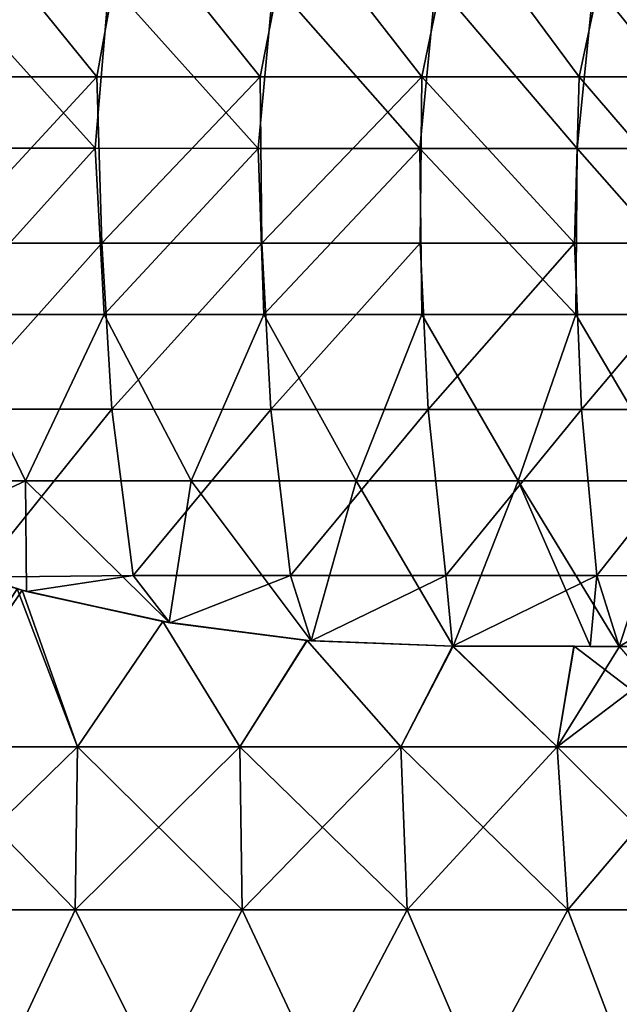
# Model space of a CAD drawing. Header units: millimetres. Extents: x -71 to 126, y -35 to 75.
# Tile 104 of 178: x -3 to 8, y 35 to 53. Entities that reach past the tile are written whole.
import ezdxf

# ---------------------------------------------------------------- set-up
doc = ezdxf.new("R2010")
doc.units = ezdxf.units.MM
doc.header["$LTSCALE"] = 52.536866
for name, color, linetype in [('180', 7, 'CONTINUOUS'), ('187', 7, 'CONTINUOUS'), ('438', 7, 'CONTINUOUS'), ('439', 7, 'CONTINUOUS'), ('440', 7, 'CONTINUOUS'), ('55', 7, 'CONTINUOUS'), ('57', 7, 'CONTINUOUS')]:
    doc.layers.add(name, color=color, linetype=linetype)

msp = doc.modelspace()

# ---------------------------------------------------------------- linework, layer by layer
at = {"layer": '180', "linetype": 'Continuous'}
for points in [[(-1.149, 50.823, 23.224), (-3.844, 53.826, 22.933), (-4.075, 50.823, 22.892), (-1.149, 50.823, 23.224)], [(-0.894, 53.826, 23.236), (-3.844, 53.826, 22.933), (-1.149, 50.823, 23.224), (-0.894, 53.826, 23.236)], [(1.796, 50.822, 23.184), (-0.894, 53.826, 23.236), (-1.149, 50.823, 23.224), (1.796, 50.822, 23.184)], [(2.072, 53.825, 23.161), (-0.894, 53.826, 23.236), (1.796, 50.822, 23.184), (2.072, 53.825, 23.161)], [(4.712, 50.822, 22.771), (2.072, 53.825, 23.161), (1.796, 50.822, 23.184), (4.712, 50.822, 22.771)], [(5.003, 53.825, 22.709), (2.072, 53.825, 23.161), (4.712, 50.822, 22.771), (5.003, 53.825, 22.709)], [(7.552, 50.822, 21.993), (5.003, 53.825, 22.709), (4.712, 50.822, 22.771), (7.552, 50.822, 21.993)], [(7.854, 53.825, 21.888), (5.003, 53.825, 22.709), (7.552, 50.822, 21.993), (7.854, 53.825, 21.888)], [(10.272, 50.822, 20.863), (7.854, 53.825, 21.888), (7.552, 50.822, 21.993), (10.272, 50.822, 20.863)], [(10.576, 53.825, 20.71), (7.854, 53.825, 21.888), (10.272, 50.822, 20.863), (10.576, 53.825, 20.71)], [(-1.149, 50.823, 23.224), (-4.075, 50.823, 22.892), (-3.855, 47.82, 22.93), (-1.149, 50.823, 23.224)], [(-0.987, 47.82, 23.232), (-1.149, 50.823, 23.224), (-3.855, 47.82, 22.93), (-0.987, 47.82, 23.232)], [(1.796, 50.822, 23.184), (-1.149, 50.823, 23.224), (-0.987, 47.82, 23.232), (1.796, 50.822, 23.184)], [(1.896, 47.819, 23.176), (1.796, 50.822, 23.184), (-0.987, 47.82, 23.232), (1.896, 47.819, 23.176)], [(4.712, 50.822, 22.771), (1.796, 50.822, 23.184), (1.896, 47.819, 23.176), (4.712, 50.822, 22.771)], [(4.75, 47.819, 22.763), (4.712, 50.822, 22.771), (1.896, 47.819, 23.176), (4.75, 47.819, 22.763)], [(7.552, 50.822, 21.993), (4.712, 50.822, 22.771), (7.532, 47.819, 22), (7.552, 50.822, 21.993)], [(7.532, 47.819, 22), (4.712, 50.822, 22.771), (4.75, 47.819, 22.763), (7.532, 47.819, 22)], [(10.197, 47.819, 20.899), (7.552, 50.822, 21.993), (7.532, 47.819, 22), (10.197, 47.819, 20.899)], [(10.272, 50.822, 20.863), (7.552, 50.822, 21.993), (10.197, 47.819, 20.899), (10.272, 50.822, 20.863)], [(-3.855, 47.82, 22.93), (-5.359, 44.817, 22.626), (-2.408, 44.817, 23.127), (-3.855, 47.82, 22.93)], [(-0.987, 47.82, 23.232), (-3.855, 47.82, 22.93), (-2.408, 44.817, 23.127), (-0.987, 47.82, 23.232)], [(-0.987, 47.82, 23.232), (-2.408, 44.817, 23.127), (0.583, 44.817, 23.245), (-0.987, 47.82, 23.232)], [(1.896, 47.819, 23.176), (-0.987, 47.82, 23.232), (0.583, 44.817, 23.245), (1.896, 47.819, 23.176)], [(1.896, 47.819, 23.176), (0.583, 44.817, 23.245), (3.564, 44.816, 22.978), (1.896, 47.819, 23.176)], [(4.75, 47.819, 22.763), (1.896, 47.819, 23.176), (3.564, 44.816, 22.978), (4.75, 47.819, 22.763)], [(4.75, 47.819, 22.763), (3.564, 44.816, 22.978), (6.486, 44.816, 22.33), (4.75, 47.819, 22.763)], [(7.532, 47.819, 22), (4.75, 47.819, 22.763), (6.486, 44.816, 22.33), (7.532, 47.819, 22)], [(7.532, 47.819, 22), (6.486, 44.816, 22.33), (9.301, 44.816, 21.312), (7.532, 47.819, 22)], [(10.197, 47.819, 20.899), (7.532, 47.819, 22), (9.301, 44.816, 21.312), (10.197, 47.819, 20.899)], [(-5.359, 44.817, 22.626), (-4.951, 43.632, 22.72), (-2.408, 44.817, 23.127), (-5.359, 44.817, 22.626)], [(-4.951, 43.632, 22.72), (-2.388, 42.821, 23.129), (-2.408, 44.817, 23.127), (-4.951, 43.632, 22.72)], [(-2.388, 42.821, 23.129), (0.186, 42.257, 23.251), (-2.408, 44.817, 23.127), (-2.388, 42.821, 23.129)], [(-2.408, 44.817, 23.127), (0.186, 42.257, 23.251), (0.583, 44.817, 23.245), (-2.408, 44.817, 23.127)], [(0.186, 42.257, 23.251), (2.754, 41.925, 23.089), (0.583, 44.817, 23.245), (0.186, 42.257, 23.251)], [(0.583, 44.817, 23.245), (2.754, 41.925, 23.089), (3.564, 44.816, 22.978), (0.583, 44.817, 23.245)], [(2.754, 41.925, 23.089), (5.313, 41.829, 22.636), (3.564, 44.816, 22.978), (2.754, 41.925, 23.089)], [(3.564, 44.816, 22.978), (5.313, 41.829, 22.636), (6.486, 44.816, 22.33), (3.564, 44.816, 22.978)], [(5.313, 41.829, 22.636), (7.793, 41.828, 21.908), (6.486, 44.816, 22.33), (5.313, 41.829, 22.636)], [(7.793, 41.828, 21.908), (8.313, 41.828, 21.716), (6.486, 44.816, 22.33), (7.793, 41.828, 21.908)], [(6.486, 44.816, 22.33), (8.313, 41.828, 21.716), (9.301, 44.816, 21.312), (6.486, 44.816, 22.33)], [(8.313, 41.828, 21.716), (10.18, 41.828, 20.906), (9.301, 44.816, 21.312), (8.313, 41.828, 21.716)]]:
    msp.add_3dface(points, dxfattribs=at)
at = {"layer": '187', "linetype": 'Continuous'}
for points in [[(-1.118, 52.115, -23.22), (-4.048, 52.115, -22.891), (-3.557, 55.118, -22.972), (-1.118, 52.115, -23.22)], [(-0.575, 55.118, -23.239), (-1.118, 52.115, -23.22), (-3.557, 55.118, -22.972), (-0.575, 55.118, -23.239)], [(1.829, 52.115, -23.175), (-1.118, 52.115, -23.22), (-0.575, 55.118, -23.239), (1.829, 52.115, -23.175)], [(2.416, 55.117, -23.121), (1.829, 52.115, -23.175), (-0.575, 55.118, -23.239), (2.416, 55.117, -23.121)], [(4.748, 52.114, -22.758), (1.829, 52.115, -23.175), (2.416, 55.117, -23.121), (4.748, 52.114, -22.758)], [(5.367, 55.117, -22.62), (4.748, 52.114, -22.758), (2.416, 55.117, -23.121), (5.367, 55.117, -22.62)], [(7.59, 52.114, -21.974), (4.748, 52.114, -22.758), (5.367, 55.117, -22.62), (7.59, 52.114, -21.974)], [(8.229, 55.117, -21.743), (7.59, 52.114, -21.974), (5.367, 55.117, -22.62), (8.229, 55.117, -21.743)], [(10.31, 52.113, -20.837), (7.59, 52.114, -21.974), (8.229, 55.117, -21.743), (10.31, 52.113, -20.837)], [(10.955, 55.116, -20.506), (10.31, 52.113, -20.837), (8.229, 55.117, -21.743), (10.955, 55.116, -20.506)], [(-1.118, 52.115, -23.22), (-3.895, 49.112, -22.918), (-4.048, 52.115, -22.891), (-1.118, 52.115, -23.22)], [(-1.025, 49.112, -23.224), (-3.895, 49.112, -22.918), (-1.118, 52.115, -23.22), (-1.025, 49.112, -23.224)], [(1.829, 52.115, -23.175), (-1.025, 49.112, -23.224), (-1.118, 52.115, -23.22), (1.829, 52.115, -23.175)], [(1.861, 49.111, -23.173), (-1.025, 49.112, -23.224), (1.829, 52.115, -23.175), (1.861, 49.111, -23.173)], [(4.748, 52.114, -22.758), (1.861, 49.111, -23.173), (1.829, 52.115, -23.175), (4.748, 52.114, -22.758)], [(4.718, 49.111, -22.764), (1.861, 49.111, -23.173), (4.748, 52.114, -22.758), (4.718, 49.111, -22.764)], [(7.503, 49.111, -22.004), (4.718, 49.111, -22.764), (4.748, 52.114, -22.758), (7.503, 49.111, -22.004)], [(7.59, 52.114, -21.974), (7.503, 49.111, -22.004), (4.748, 52.114, -22.758), (7.59, 52.114, -21.974)], [(10.172, 49.11, -20.906), (7.503, 49.111, -22.004), (7.59, 52.114, -21.974), (10.172, 49.11, -20.906)], [(10.31, 52.113, -20.837), (10.172, 49.11, -20.906), (7.59, 52.114, -21.974), (10.31, 52.113, -20.837)], [(-3.895, 49.112, -22.918), (-1.025, 49.112, -23.224), (-3.708, 46.109, -22.949), (-3.895, 49.112, -22.918)], [(-3.708, 46.109, -22.949), (-1.025, 49.112, -23.224), (-0.849, 46.109, -23.232), (-3.708, 46.109, -22.949)], [(-1.025, 49.112, -23.224), (1.861, 49.111, -23.173), (-0.849, 46.109, -23.232), (-1.025, 49.112, -23.224)], [(-0.849, 46.109, -23.232), (1.861, 49.111, -23.173), (2.023, 46.108, -23.16), (-0.849, 46.109, -23.232)], [(1.861, 49.111, -23.173), (4.718, 49.111, -22.764), (2.023, 46.108, -23.16), (1.861, 49.111, -23.173)], [(2.023, 46.108, -23.16), (4.718, 49.111, -22.764), (4.864, 46.108, -22.734), (2.023, 46.108, -23.16)], [(4.718, 49.111, -22.764), (7.503, 49.111, -22.004), (4.864, 46.108, -22.734), (4.718, 49.111, -22.764)], [(4.864, 46.108, -22.734), (7.503, 49.111, -22.004), (7.631, 46.108, -21.961), (4.864, 46.108, -22.734)], [(7.503, 49.111, -22.004), (10.172, 49.11, -20.906), (7.631, 46.108, -21.961), (7.503, 49.111, -22.004)], [(7.631, 46.108, -21.961), (10.172, 49.11, -20.906), (10.281, 46.107, -20.852), (7.631, 46.108, -21.961)], [(-3.708, 46.109, -22.949), (-0.849, 46.109, -23.232), (-3.293, 43.078, -23.013), (-3.708, 46.109, -22.949)], [(-3.293, 43.078, -23.013), (-0.849, 46.109, -23.232), (-0.464, 43.106, -23.243), (-3.293, 43.078, -23.013)], [(-0.849, 46.109, -23.232), (2.023, 46.108, -23.16), (-0.464, 43.106, -23.243), (-0.849, 46.109, -23.232)], [(-0.464, 43.106, -23.243), (2.023, 46.108, -23.16), (2.377, 43.105, -23.126), (-0.464, 43.106, -23.243)], [(2.023, 46.108, -23.16), (4.864, 46.108, -22.734), (2.377, 43.105, -23.126), (2.023, 46.108, -23.16)], [(2.377, 43.105, -23.126), (4.864, 46.108, -22.734), (5.182, 43.105, -22.664), (2.377, 43.105, -23.126)], [(4.864, 46.108, -22.734), (7.631, 46.108, -21.961), (5.182, 43.105, -22.664), (4.864, 46.108, -22.734)], [(5.182, 43.105, -22.664), (7.631, 46.108, -21.961), (7.91, 43.105, -21.862), (5.182, 43.105, -22.664)], [(7.631, 46.108, -21.961), (10.281, 46.107, -20.852), (7.91, 43.105, -21.862), (7.631, 46.108, -21.961)], [(7.91, 43.105, -21.862), (10.281, 46.107, -20.852), (10.519, 43.104, -20.733), (7.91, 43.105, -21.862)], [(-3.293, 43.078, -23.013), (-0.464, 43.106, -23.243), (-2.382, 42.82, -23.125), (-3.293, 43.078, -23.013)], [(-2.382, 42.82, -23.125), (-0.464, 43.106, -23.243), (0.199, 42.255, -23.247), (-2.382, 42.82, -23.125)], [(-0.464, 43.106, -23.243), (2.377, 43.105, -23.126), (0.199, 42.255, -23.247), (-0.464, 43.106, -23.243)], [(0.199, 42.255, -23.247), (2.377, 43.105, -23.126), (2.751, 41.926, -23.085), (0.199, 42.255, -23.247)], [(2.377, 43.105, -23.126), (5.182, 43.105, -22.664), (2.751, 41.926, -23.085), (2.377, 43.105, -23.126)], [(5.182, 43.105, -22.664), (5.306, 41.829, -22.634), (2.751, 41.926, -23.085), (5.182, 43.105, -22.664)], [(5.182, 43.105, -22.664), (7.91, 43.105, -21.862), (5.306, 41.829, -22.634), (5.182, 43.105, -22.664)], [(5.306, 41.829, -22.634), (7.91, 43.105, -21.862), (7.786, 41.828, -21.906), (5.306, 41.829, -22.634)], [(7.786, 41.828, -21.906), (7.91, 43.105, -21.862), (8.313, 41.828, -21.712), (7.786, 41.828, -21.906)], [(7.91, 43.105, -21.862), (10.519, 43.104, -20.733), (8.313, 41.828, -21.712), (7.91, 43.105, -21.862)], [(8.313, 41.828, -21.712), (10.519, 43.104, -20.733), (10.174, 41.828, -20.904), (8.313, 41.828, -21.712)]]:
    msp.add_3dface(points, dxfattribs=at)
at = {"layer": '438', "linetype": 'Continuous'}
for points in [[(-2.555, 42.866, -20.409), (-3.293, 43.078, -23.013), (-2.382, 42.82, -23.125), (-2.555, 42.866, -20.409)], [(-2.465, 42.842, -20.429), (-2.555, 42.866, -20.409), (-2.382, 42.82, -23.125), (-2.465, 42.842, -20.429)], [(0.073, 42.277, -20.789), (-2.465, 42.842, -20.429), (-2.382, 42.82, -23.125), (0.073, 42.277, -20.789)], [(0.073, 42.277, -20.789), (-2.382, 42.82, -23.125), (0.199, 42.255, -23.247), (0.073, 42.277, -20.789)], [(2.674, 41.932, -20.739), (0.073, 42.277, -20.789), (0.199, 42.255, -23.247), (2.674, 41.932, -20.739)], [(2.674, 41.932, -20.739), (0.199, 42.255, -23.247), (2.751, 41.926, -23.085), (2.674, 41.932, -20.739)], [(5.306, 41.829, -20.265), (2.674, 41.932, -20.739), (5.306, 41.829, -22.634), (5.306, 41.829, -20.265)], [(5.306, 41.829, -22.634), (2.674, 41.932, -20.739), (2.751, 41.926, -23.085), (5.306, 41.829, -22.634)]]:
    msp.add_3dface(points, dxfattribs=at)
at = {"layer": '439', "linetype": 'Continuous'}
for points in [[(7.494, 41.829, -19.56), (5.306, 41.829, -20.265), (8.313, 41.828, -21.712), (7.494, 41.829, -19.56)], [(5.306, 41.829, -20.265), (5.306, 41.829, -22.634), (8.313, 41.828, -21.712), (5.306, 41.829, -20.265)], [(5.306, 41.829, -22.634), (7.786, 41.828, -21.906), (8.313, 41.828, -21.712), (5.306, 41.829, -22.634)], [(5.313, 41.829, 20.261), (7.5, 41.829, 19.555), (8.313, 41.828, 21.716), (5.313, 41.829, 20.261)], [(5.313, 41.829, 20.261), (8.313, 41.828, 21.716), (7.793, 41.828, 21.908), (5.313, 41.829, 20.261)], [(5.313, 41.829, 20.261), (7.793, 41.828, 21.908), (5.313, 41.829, 22.636), (5.313, 41.829, 20.261)], [(8.317, 41.828, -19.224), (7.494, 41.829, -19.56), (8.313, 41.828, -21.712), (8.317, 41.828, -19.224)], [(7.5, 41.829, 19.555), (8.317, 41.828, 19.222), (8.313, 41.828, 21.716), (7.5, 41.829, 19.555)], [(8.317, 41.828, 19.222), (10.18, 41.828, 20.906), (8.313, 41.828, 21.716), (8.317, 41.828, 19.222)], [(8.317, 41.828, -19.224), (8.313, 41.828, -21.712), (11.328, 41.828, -20.303), (8.317, 41.828, -19.224)], [(8.313, 41.828, -21.712), (10.174, 41.828, -20.904), (11.328, 41.828, -20.303), (8.313, 41.828, -21.712)]]:
    msp.add_3dface(points, dxfattribs=at)
at = {"layer": '440', "linetype": 'Continuous'}
for points in [[(-2.555, 42.866, 20.405), (-2.466, 42.842, 20.426), (-4.951, 43.632, 22.72), (-2.555, 42.866, 20.405)], [(-2.466, 42.842, 20.426), (-2.388, 42.821, 23.129), (-4.951, 43.632, 22.72), (-2.466, 42.842, 20.426)], [(-2.466, 42.842, 20.426), (0.075, 42.277, 20.786), (-2.388, 42.821, 23.129), (-2.466, 42.842, 20.426)], [(0.075, 42.277, 20.786), (0.186, 42.257, 23.251), (-2.388, 42.821, 23.129), (0.075, 42.277, 20.786)], [(0.075, 42.277, 20.786), (2.678, 41.932, 20.736), (0.186, 42.257, 23.251), (0.075, 42.277, 20.786)], [(2.678, 41.932, 20.736), (2.754, 41.925, 23.089), (0.186, 42.257, 23.251), (2.678, 41.932, 20.736)], [(2.678, 41.932, 20.736), (5.313, 41.829, 20.261), (2.754, 41.925, 23.089), (2.678, 41.932, 20.736)], [(5.313, 41.829, 20.261), (5.313, 41.829, 22.636), (2.754, 41.925, 23.089), (5.313, 41.829, 20.261)]]:
    msp.add_3dface(points, dxfattribs=at)
at = {"layer": '55', "linetype": 'Continuous'}
for points in [[(-4.374, 40.014, 21.036), (-1.468, 40.014, 21.435), (-2.555, 42.866, 20.405), (-4.374, 40.014, 21.036)], [(-2.555, 42.866, 20.405), (-1.468, 40.014, 21.435), (-2.466, 42.842, 20.426), (-2.555, 42.866, 20.405)], [(-2.466, 42.842, 20.426), (-1.468, 40.014, 21.435), (0.075, 42.277, 20.786), (-2.466, 42.842, 20.426)], [(-1.468, 40.014, 21.435), (1.464, 40.014, 21.435), (0.075, 42.277, 20.786), (-1.468, 40.014, 21.435)], [(0.075, 42.277, 20.786), (1.464, 40.014, 21.435), (2.678, 41.932, 20.736), (0.075, 42.277, 20.786)], [(1.464, 40.014, 21.435), (4.37, 40.014, 21.036), (2.678, 41.932, 20.736), (1.464, 40.014, 21.435)], [(4.37, 40.014, 21.036), (5.313, 41.829, 20.261), (2.678, 41.932, 20.736), (4.37, 40.014, 21.036)], [(7.194, 40.014, 20.245), (5.313, 41.829, 20.261), (4.37, 40.014, 21.036), (7.194, 40.014, 20.245)], [(7.5, 41.829, 19.555), (5.313, 41.829, 20.261), (7.194, 40.014, 20.245), (7.5, 41.829, 19.555)], [(9.884, 40.014, 19.077), (7.5, 41.829, 19.555), (7.194, 40.014, 20.245), (9.884, 40.014, 19.077)], [(8.317, 41.828, 19.222), (7.5, 41.829, 19.555), (9.884, 40.014, 19.077), (8.317, 41.828, 19.222)], [(-1.507, 37.068, 22.008), (-4.374, 40.014, 21.036), (-4.49, 37.068, 21.598), (-1.507, 37.068, 22.008)], [(-1.468, 40.014, 21.435), (-4.374, 40.014, 21.036), (-1.507, 37.068, 22.008), (-1.468, 40.014, 21.435)], [(1.504, 37.068, 22.008), (-1.468, 40.014, 21.435), (-1.507, 37.068, 22.008), (1.504, 37.068, 22.008)], [(1.464, 40.014, 21.435), (-1.468, 40.014, 21.435), (1.504, 37.068, 22.008), (1.464, 40.014, 21.435)], [(4.37, 40.014, 21.036), (1.464, 40.014, 21.435), (4.487, 37.068, 21.598), (4.37, 40.014, 21.036)], [(4.487, 37.068, 21.598), (1.464, 40.014, 21.435), (1.504, 37.068, 22.008), (4.487, 37.068, 21.598)], [(7.194, 40.014, 20.245), (4.37, 40.014, 21.036), (7.386, 37.068, 20.785), (7.194, 40.014, 20.245)], [(7.386, 37.068, 20.785), (4.37, 40.014, 21.036), (4.487, 37.068, 21.598), (7.386, 37.068, 20.785)], [(9.884, 40.014, 19.077), (7.194, 40.014, 20.245), (10.148, 37.068, 19.586), (9.884, 40.014, 19.077)], [(10.148, 37.068, 19.586), (7.194, 40.014, 20.245), (7.386, 37.068, 20.785), (10.148, 37.068, 19.586)], [(-1.507, 37.068, 22.008), (-4.49, 37.068, 21.598), (-2.91, 34.078, 22.085), (-1.507, 37.068, 22.008)], [(-0.002, 34.078, 22.275), (-1.507, 37.068, 22.008), (-2.91, 34.078, 22.085), (-0.002, 34.078, 22.275)], [(1.504, 37.068, 22.008), (-1.507, 37.068, 22.008), (-0.002, 34.078, 22.275), (1.504, 37.068, 22.008)], [(2.906, 34.078, 22.085), (1.504, 37.068, 22.008), (-0.002, 34.078, 22.275), (2.906, 34.078, 22.085)], [(4.487, 37.068, 21.598), (1.504, 37.068, 22.008), (2.906, 34.078, 22.085), (4.487, 37.068, 21.598)], [(5.764, 34.078, 21.516), (4.487, 37.068, 21.598), (2.906, 34.078, 22.085), (5.764, 34.078, 21.516)], [(7.386, 37.068, 20.785), (4.487, 37.068, 21.598), (5.764, 34.078, 21.516), (7.386, 37.068, 20.785)], [(8.523, 34.078, 20.58), (7.386, 37.068, 20.785), (5.764, 34.078, 21.516), (8.523, 34.078, 20.58)], [(10.148, 37.068, 19.586), (7.386, 37.068, 20.785), (8.523, 34.078, 20.58), (10.148, 37.068, 19.586)]]:
    msp.add_3dface(points, dxfattribs=at)
at = {"layer": '57', "linetype": 'Continuous'}
for points in [[(-4.374, 40.014, -21.039), (-2.555, 42.866, -20.409), (-2.465, 42.842, -20.429), (-4.374, 40.014, -21.039)], [(-1.468, 40.014, -21.439), (-4.374, 40.014, -21.039), (-2.465, 42.842, -20.429), (-1.468, 40.014, -21.439)], [(0.073, 42.277, -20.789), (-1.468, 40.014, -21.439), (-2.465, 42.842, -20.429), (0.073, 42.277, -20.789)], [(1.464, 40.014, -21.439), (-1.468, 40.014, -21.439), (0.073, 42.277, -20.789), (1.464, 40.014, -21.439)], [(2.674, 41.932, -20.739), (1.464, 40.014, -21.439), (0.073, 42.277, -20.789), (2.674, 41.932, -20.739)], [(4.37, 40.014, -21.039), (1.464, 40.014, -21.439), (2.674, 41.932, -20.739), (4.37, 40.014, -21.039)], [(5.306, 41.829, -20.265), (4.37, 40.014, -21.039), (2.674, 41.932, -20.739), (5.306, 41.829, -20.265)], [(7.194, 40.014, -20.248), (4.37, 40.014, -21.039), (5.306, 41.829, -20.265), (7.194, 40.014, -20.248)], [(7.494, 41.829, -19.56), (7.194, 40.014, -20.248), (5.306, 41.829, -20.265), (7.494, 41.829, -19.56)], [(8.317, 41.828, -19.224), (7.194, 40.014, -20.248), (7.494, 41.829, -19.56), (8.317, 41.828, -19.224)], [(9.884, 40.014, -19.08), (7.194, 40.014, -20.248), (9.582, 41.828, -18.625), (9.884, 40.014, -19.08)], [(9.582, 41.828, -18.625), (7.194, 40.014, -20.248), (8.317, 41.828, -19.224), (9.582, 41.828, -18.625)], [(-4.374, 40.014, -21.039), (-1.468, 40.014, -21.439), (-4.49, 37.068, -21.601), (-4.374, 40.014, -21.039)], [(-4.49, 37.068, -21.601), (-1.468, 40.014, -21.439), (-1.507, 37.068, -22.011), (-4.49, 37.068, -21.601)], [(-1.468, 40.014, -21.439), (1.464, 40.014, -21.439), (-1.507, 37.068, -22.011), (-1.468, 40.014, -21.439)], [(-1.507, 37.068, -22.011), (1.464, 40.014, -21.439), (1.504, 37.068, -22.011), (-1.507, 37.068, -22.011)], [(1.464, 40.014, -21.439), (4.37, 40.014, -21.039), (1.504, 37.068, -22.011), (1.464, 40.014, -21.439)], [(1.504, 37.068, -22.011), (4.37, 40.014, -21.039), (4.487, 37.068, -21.601), (1.504, 37.068, -22.011)], [(4.37, 40.014, -21.039), (7.194, 40.014, -20.248), (4.487, 37.068, -21.601), (4.37, 40.014, -21.039)], [(4.487, 37.068, -21.601), (7.194, 40.014, -20.248), (7.386, 37.068, -20.789), (4.487, 37.068, -21.601)], [(7.194, 40.014, -20.248), (9.884, 40.014, -19.08), (7.386, 37.068, -20.789), (7.194, 40.014, -20.248)], [(7.386, 37.068, -20.789), (9.884, 40.014, -19.08), (10.148, 37.068, -19.589), (7.386, 37.068, -20.789)], [(-4.49, 37.068, -21.601), (-1.507, 37.068, -22.011), (-2.91, 34.078, -22.088), (-4.49, 37.068, -21.601)], [(-2.91, 34.078, -22.088), (-1.507, 37.068, -22.011), (-0.002, 34.078, -22.279), (-2.91, 34.078, -22.088)], [(-1.507, 37.068, -22.011), (1.504, 37.068, -22.011), (-0.002, 34.078, -22.279), (-1.507, 37.068, -22.011)], [(-0.002, 34.078, -22.279), (1.504, 37.068, -22.011), (2.906, 34.078, -22.088), (-0.002, 34.078, -22.279)], [(1.504, 37.068, -22.011), (4.487, 37.068, -21.601), (2.906, 34.078, -22.088), (1.504, 37.068, -22.011)], [(2.906, 34.078, -22.088), (4.487, 37.068, -21.601), (5.764, 34.078, -21.52), (2.906, 34.078, -22.088)], [(4.487, 37.068, -21.601), (7.386, 37.068, -20.789), (5.764, 34.078, -21.52), (4.487, 37.068, -21.601)], [(5.764, 34.078, -21.52), (7.386, 37.068, -20.789), (8.523, 34.078, -20.583), (5.764, 34.078, -21.52)], [(7.386, 37.068, -20.789), (10.148, 37.068, -19.589), (8.523, 34.078, -20.583), (7.386, 37.068, -20.789)]]:
    msp.add_3dface(points, dxfattribs=at)

doc.saveas('drawing.dxf')
